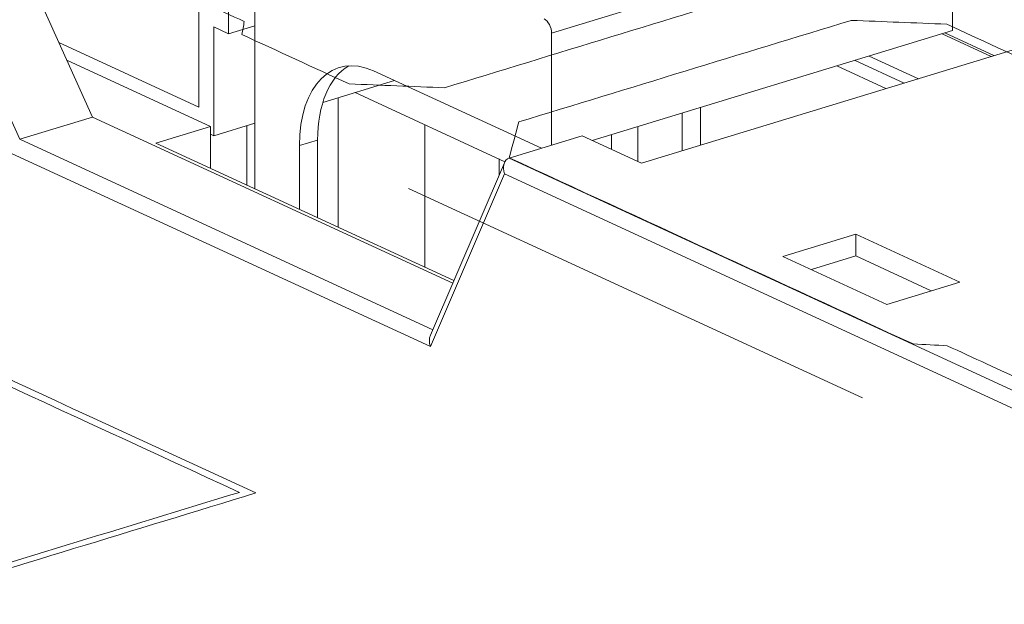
# Model space of a CAD drawing. Header units: inches. Extents: x 511 to 849, y 252 to 484.
# Tile 40 of 235: x 663.5 to 667.69, y 285.06 to 287.55. Entities that reach past the tile are written whole.
import ezdxf

# ---------------------------------------------------------------- set-up
doc = ezdxf.new("R2010")
doc.units = ezdxf.units.IN
doc.header["$MEASUREMENT"] = 0
doc.layers.add('1', color=7, linetype='Continuous')

# ---------------------------------------------------------------- blocks, each defined once
blk = doc.blocks.new('block 2032')
at = {"layer": '1', "color": 155, "lineweight": 18, "true_color": 0x4c7299}
blk.add_lwpolyline([(665.5614, 286.9417), (665.2458, 286.2068)], dxfattribs=at)
blk = doc.blocks.new('block 2038')
at = {"layer": '1', "color": 155, "lineweight": 18, "true_color": 0x4c7299}
blk.add_lwpolyline([(667.6442, 287.3976), (667.4352, 287.494)], dxfattribs=at)
blk = doc.blocks.new('block 2446')
at = {"layer": '1', "color": 155, "lineweight": 18, "true_color": 0x4c7299}
blk.add_lwpolyline([(669.5725, 287.4682), (666.4164, 288.924)], dxfattribs=at)
blk = doc.blocks.new('block 2482')
at = {"layer": '1', "color": 155, "lineweight": 13, "true_color": 0x4c7299}
blk.add_lwpolyline([(667.4681, 288.0138), (665.7618, 287.4925)], dxfattribs=at)
blk = doc.blocks.new('block 2497')
at = {"layer": '1', "color": 155, "lineweight": 13, "true_color": 0x4c7299}
blk.add_lwpolyline([(665.5616, 286.8939), (665.246, 286.159)], dxfattribs=at)
blk = doc.blocks.new('block 2498')
at = {"layer": '1', "color": 155, "lineweight": 18, "true_color": 0x4c7299}
blk.add_lwpolyline([(663.4983, 287.0413), (663.8086, 287.136)], dxfattribs=at)
blk = doc.blocks.new('block 2499')
at = {"layer": '1', "color": 155, "lineweight": 18, "true_color": 0x4c7299}
blk.add_lwpolyline([(663.8086, 287.136), (663.3054, 288.2487)], dxfattribs=at)
blk = doc.blocks.new('block 2507')
at = {"layer": '1', "color": 155, "lineweight": 18, "true_color": 0x4c7299}
blk.add_lwpolyline([(665.5814, 286.9609), (665.8916, 287.0557)], dxfattribs=at)
blk = doc.blocks.new('block 2508')
at = {"layer": '1', "color": 155, "lineweight": 18, "true_color": 0x4c7299}
blk.add_lwpolyline([(666.1441, 286.9392), (668.4709, 287.6501)], dxfattribs=at)
blk = doc.blocks.new('block 2509')
at = {"layer": '1', "color": 155, "lineweight": 18, "true_color": 0x4c7299}
blk.add_lwpolyline([(667.0567, 286.6372), (666.7464, 286.5424)], dxfattribs=at)
blk = doc.blocks.new('block 2510')
at = {"layer": '1', "color": 155, "lineweight": 18, "true_color": 0x4c7299}
blk.add_lwpolyline([(666.7464, 286.5424), (667.1883, 286.3386)], dxfattribs=at)
blk = doc.blocks.new('block 2511')
at = {"layer": '1', "color": 155, "lineweight": 18, "true_color": 0x4c7299}
blk.add_lwpolyline([(667.1883, 286.3386), (667.4985, 286.4334)], dxfattribs=at)
blk = doc.blocks.new('block 2512')
at = {"layer": '1', "color": 155, "lineweight": 18, "true_color": 0x4c7299}
blk.add_lwpolyline([(667.4985, 286.4334), (667.0567, 286.6372)], dxfattribs=at)
blk = doc.blocks.new('block 2514')
at = {"layer": '1', "color": 155, "lineweight": 18, "true_color": 0x4c7299}
blk.add_lwpolyline([(665.8916, 287.0557), (666.1441, 286.9392)], dxfattribs=at)
blk = doc.blocks.new('block 2534')
at = {"layer": '1', "color": 155, "lineweight": 13, "true_color": 0x4c7299}
blk.add_lwpolyline([(662.9952, 288.1539), (663.4983, 287.0413)], dxfattribs=at)
blk = doc.blocks.new('block 2536')
at = {"layer": '1', "color": 155, "lineweight": 13, "true_color": 0x4c7299}
blk.add_lwpolyline([(665.5814, 286.9609), (667.7711, 285.9508)], dxfattribs=at)
blk = doc.blocks.new('block 2537')
at = {"layer": '1', "color": 155, "lineweight": 13, "true_color": 0x4c7299}
blk.add_lwpolyline([(667.7323, 285.8926), (665.5616, 286.8939)], dxfattribs=at)
blk = doc.blocks.new('block 2554')
at = {"layer": '1', "color": 155, "lineweight": 18, "true_color": 0x4c7299}
blk.add_lwpolyline([(665.3413, 286.429), (663.8086, 287.136)], dxfattribs=at)
blk = doc.blocks.new('block 2555')
at = {"layer": '1', "color": 155, "lineweight": 13, "true_color": 0x4c7299}
blk.add_lwpolyline([(663.4983, 287.0413), (665.256, 286.2305)], dxfattribs=at)
blk = doc.blocks.new('block 2556')
at = {"layer": '1', "color": 155, "lineweight": 13, "true_color": 0x4c7299}
blk.add_lwpolyline([(665.246, 286.159), (663.4448, 286.9899)], dxfattribs=at)
blk = doc.blocks.new('block 2557')
at = {"layer": '1', "color": 155, "lineweight": 13, "true_color": 0x4c7299}
blk.add_lwpolyline([(667.6329, 287.3941), (667.4238, 287.4905)], dxfattribs=at)
blk = doc.blocks.new('block 2558')
at = {"layer": '1', "color": 155, "lineweight": 18, "true_color": 0x4c7299}
blk.add_lwpolyline([(667.1136, 287.3957), (667.3226, 287.2993)], dxfattribs=at)
blk = doc.blocks.new('block 2559')
at = {"layer": '1', "color": 155, "lineweight": 18, "true_color": 0x4c7299}
blk.add_lwpolyline([(664.2613, 287.1782), (663.6651, 287.4533)], dxfattribs=at)
blk = doc.blocks.new('block 2561')
at = {"layer": '1', "color": 155, "lineweight": 18, "true_color": 0x4c7299}
blk.add_lwpolyline([(664.31, 287.0963), (664.0773, 287.0252)], dxfattribs=at)
blk = doc.blocks.new('block 2562')
at = {"layer": '1', "color": 155, "lineweight": 18, "true_color": 0x4c7299}
blk.add_lwpolyline([(664.0773, 287.0252), (665.346, 286.44)], dxfattribs=at)
blk = doc.blocks.new('block 2563')
at = {"layer": '1', "color": 155, "lineweight": 18, "true_color": 0x4c7299}
blk.add_lwpolyline([(667.1846, 287.2571), (666.9756, 287.3536)], dxfattribs=at)
blk = doc.blocks.new('block 2565')
at = {"layer": '1', "color": 155, "lineweight": 18, "true_color": 0x4c7299}
blk.add_lwpolyline([(663.6991, 287.3781), (664.31, 287.0963)], dxfattribs=at)
blk = doc.blocks.new('block 3240')
at = {"layer": '1', "color": 155, "lineweight": 18, "true_color": 0x4c7299}
blk.add_lwpolyline([(664.4994, 286.8305), (664.4994, 288.0748)], dxfattribs=at)
blk = doc.blocks.new('block 3241')
at = {"layer": '1', "color": 155, "lineweight": 18, "true_color": 0x4c7299}
blk.add_lwpolyline([(665.7618, 287.4925), (665.7618, 287.016)], dxfattribs=at)
blk = doc.blocks.new('block 3242')
at = {"layer": '1', "color": 155, "lineweight": 18, "true_color": 0x4c7299}
blk.add_lwpolyline([(667.4681, 288.0138), (667.4681, 287.5041)], dxfattribs=at)
blk = doc.blocks.new('block 3243')
at = {"layer": '1', "color": 155, "lineweight": 18, "true_color": 0x4c7299}
blk.add_lwpolyline([(666.1281, 286.9466), (666.1281, 287.0947)], dxfattribs=at)
blk = doc.blocks.new('block 3248')
at = {"layer": '1', "color": 155, "lineweight": 18, "true_color": 0x4c7299}
blk.add_lwpolyline([(667.0567, 286.5445), (667.0567, 286.6372)], dxfattribs=at)
blk = doc.blocks.new('block 3253')
at = {"layer": '1', "color": 155, "lineweight": 18, "true_color": 0x4c7299}
blk.add_lwpolyline([(667.0567, 286.5445), (666.8673, 286.4866)], dxfattribs=at)
blk = doc.blocks.new('block 3254')
at = {"layer": '1', "color": 155, "lineweight": 18, "true_color": 0x4c7299}
blk.add_lwpolyline([(667.3777, 286.3964), (667.0567, 286.5445)], dxfattribs=at)
blk = doc.blocks.new('block 3261')
at = {"layer": '1', "color": 155, "lineweight": 18, "true_color": 0x4c7299}
blk.add_lwpolyline([(664.3876, 287.4908), (664.3876, 287.6761)], dxfattribs=at)
blk = doc.blocks.new('block 3263')
at = {"layer": '1', "color": 155, "lineweight": 18, "true_color": 0x4c7299}
blk.add_lwpolyline([(667.4681, 287.5041), (665.935, 287.0356)], dxfattribs=at)
blk = doc.blocks.new('block 3264')
at = {"layer": '1', "color": 155, "lineweight": 18, "true_color": 0x4c7299}
blk.add_lwpolyline([(665.0043, 287.3321), (665.7184, 287.0028)], dxfattribs=at)
blk = doc.blocks.new('block 3265')
at = {"layer": '1', "color": 155, "lineweight": 13, "true_color": 0x4c7299}
blk.add_lwpolyline([(664.7663, 287.038), (664.6887, 287.0143)], dxfattribs=at)
blk = doc.blocks.new('block 3268')
at = {"layer": '1', "color": 155, "lineweight": 18, "true_color": 0x4c7299}
blk.add_lwpolyline([(664.2613, 287.5953), (664.2613, 287.1782)], dxfattribs=at)
blk = doc.blocks.new('block 3269')
at = {"layer": '1', "color": 155, "lineweight": 18, "true_color": 0x4c7299}
blk.add_lwpolyline([(664.4994, 287.5249), (664.3876, 287.4908)], dxfattribs=at)
blk = doc.blocks.new('block 3270')
at = {"layer": '1', "color": 155, "lineweight": 18, "true_color": 0x4c7299}
blk.add_lwpolyline([(664.3244, 287.5199), (664.3876, 287.4908)], dxfattribs=at)
blk = doc.blocks.new('block 3271')
at = {"layer": '1', "color": 155, "lineweight": 18, "true_color": 0x4c7299}
blk.add_lwpolyline([(664.3244, 287.5199), (664.3244, 287.0564)], dxfattribs=at)
blk = doc.blocks.new('block 3273')
at = {"layer": '1', "color": 155, "lineweight": 18, "true_color": 0x4c7299}
blk.add_lwpolyline([(666.3175, 286.9922), (666.3175, 287.1525)], dxfattribs=at)
blk = doc.blocks.new('block 3274')
at = {"layer": '1', "color": 155, "lineweight": 18, "true_color": 0x4c7299}
blk.add_lwpolyline([(666.3951, 287.0159), (666.3951, 287.1762)], dxfattribs=at)
blk = doc.blocks.new('block 3275')
at = {"layer": '1', "color": 155, "lineweight": 18, "true_color": 0x4c7299}
blk.add_lwpolyline([(664.7663, 286.7074), (664.7663, 287.038)], dxfattribs=at)
blk = doc.blocks.new('block 3276')
at = {"layer": '1', "color": 155, "lineweight": 18, "true_color": 0x4c7299}
blk.add_lwpolyline([(664.6887, 286.7432), (664.6887, 287.0143)], dxfattribs=at)
blk = doc.blocks.new('block 3277')
at = {"layer": '1', "color": 155, "lineweight": 18, "true_color": 0x4c7299}
blk.add_lwpolyline([(667.2622, 287.2808), (667.0531, 287.3773)], dxfattribs=at)
blk = doc.blocks.new('block 3279')
at = {"layer": '1', "color": 155, "lineweight": 18, "true_color": 0x4c7299}
blk.add_lwpolyline([(666.0163, 286.9982), (666.0163, 287.0605)], dxfattribs=at)
blk = doc.blocks.new('block 3280')
at = {"layer": '1', "color": 155, "lineweight": 18, "true_color": 0x4c7299}
blk.add_lwpolyline([(664.31, 286.9179), (664.31, 287.0963)], dxfattribs=at)
blk = doc.blocks.new('block 3281')
at = {"layer": '1', "color": 155, "lineweight": 18, "true_color": 0x4c7299}
blk.add_lwpolyline([(664.3244, 287.0564), (664.4994, 287.1099)], dxfattribs=at)
blk = doc.blocks.new('block 3282')
at = {"layer": '1', "color": 155, "lineweight": 18, "true_color": 0x4c7299}
blk.add_lwpolyline([(664.7884, 287.1982), (665.093, 287.2913)], dxfattribs=at)
blk = doc.blocks.new('block 3283')
at = {"layer": '1', "color": 155, "lineweight": 18, "true_color": 0x4c7299}
blk.add_lwpolyline([(664.3244, 287.0564), (664.31, 287.0631)], dxfattribs=at)
blk = doc.blocks.new('block 3284')
at = {"layer": '1', "color": 155, "lineweight": 18, "true_color": 0x4c7299}
blk.add_lwpolyline([(664.9258, 287.2402), (665.5635, 286.946)], dxfattribs=at)
blk = doc.blocks.new('block 3285')
at = {"layer": '1', "color": 155, "lineweight": 18, "true_color": 0x4c7299}
blk.add_lwpolyline([(664.8532, 287.218), (664.8532, 286.6674)], dxfattribs=at)
blk = doc.blocks.new('block 3286')
at = {"layer": '1', "color": 155, "lineweight": 18, "true_color": 0x4c7299}
blk.add_lwpolyline([(664.4653, 287.0995), (664.4653, 286.8462)], dxfattribs=at)
blk = doc.blocks.new('block 3287')
at = {"layer": '1', "color": 155, "lineweight": 18, "true_color": 0x4c7299}
blk.add_lwpolyline([(665.2228, 287.1032), (665.2228, 286.4968)], dxfattribs=at)
blk = doc.blocks.new('block 3288')
at = {"layer": '1', "color": 155, "lineweight": 18, "true_color": 0x4c7299}
blk.add_lwpolyline([(665.5384, 286.9576), (665.5384, 286.8881)], dxfattribs=at)
blk = doc.blocks.new('block 3561')
at = {"layer": '1', "color": 18, "lineweight": 13, "true_color": 0x4c0000}
blk.add_lwpolyline([(667.0843, 285.9404), (665.1526, 286.8315)], dxfattribs=at)
blk = doc.blocks.new('block 3565')
at = {"layer": '1', "color": 18, "lineweight": 13, "true_color": 0x4c0000}
blk.add_lwpolyline([(667.0843, 285.9404), (665.1526, 286.8315)], dxfattribs=at)
blk = doc.blocks.new('block 4031')
at = {"layer": '1', "color": 155, "lineweight": 18, "true_color": 0x4c7299}
blk.add_open_spline([(665.7618, 287.4925), (665.7618, 287.5181), (665.7477, 287.5453), (665.7302, 287.5534)], degree=3, dxfattribs=at)
blk = doc.blocks.new('block 4033')
at = {"layer": '1', "color": 155, "lineweight": 18, "true_color": 0x4c7299}
blk.add_open_spline([(665.5814, 286.9609), (665.5599, 286.9543), (665.5511, 286.9244), (665.5616, 286.8939)], degree=3, dxfattribs=at)
blk = doc.blocks.new('block 4034')
at = {"layer": '1', "color": 155, "lineweight": 18, "true_color": 0x4c7299}
blk.add_open_spline([(665.2458, 286.2068), (665.2401, 286.1935), (665.2402, 286.1759), (665.246, 286.159)], degree=3, dxfattribs=at)
blk = doc.blocks.new('block 4181')
at = {"layer": '1', "color": 155, "lineweight": 18, "true_color": 0x4c7299}
blk.add_open_spline([(664.8984, 287.3541), (664.8155, 287.3054), (664.7663, 287.1876), (664.7663, 287.038)], degree=3, dxfattribs=at)
blk = doc.blocks.new('block 4182')
at = {"layer": '1', "color": 155, "lineweight": 18, "true_color": 0x4c7299}
blk.add_open_spline([(665.0043, 287.3321), (664.83, 287.4125), (664.6887, 287.2702), (664.6887, 287.0143)], degree=3, dxfattribs=at)
blk = doc.blocks.new('block 5716')
at = {"layer": '1', "color": 18, "lineweight": 13, "true_color": 0x4c0000}
blk.add_open_spline([(668.8662, 286.3396), (669.073, 286.4028), (669.2798, 286.466), (669.4866, 286.5292), (669.3751, 286.5807), (669.2635, 286.6321), (669.152, 286.6836), (669.1553, 286.7019), (669.1586, 286.7202), (669.1619, 286.7385), (668.5889, 287.0028), (668.016, 287.2671), (667.4431, 287.5314), (667.3078, 287.5367), (667.1724, 287.5421), (667.037, 287.5475), (666.5654, 287.4034), (666.0937, 287.2593), (665.6221, 287.1152), (665.6086, 287.0643), (665.5951, 287.0135), (665.5817, 286.9626), (666.1546, 286.6983), (666.7275, 286.4341), (667.3004, 286.1698), (667.3488, 286.1673), (667.3972, 286.1648), (667.4456, 286.1623), (667.5572, 286.1108), (667.6688, 286.0593), (667.7803, 286.0079), (667.9871, 286.0711), (668.194, 286.1343), (668.4008, 286.1975), (668.2746, 286.2557), (668.1483, 286.3139), (668.0221, 286.3722), (668.1772, 286.4196), (668.3323, 286.467), (668.4874, 286.5144), (668.6137, 286.4561), (668.7399, 286.3979), (668.8662, 286.3396)], degree=3, knots=[0, 0, 0, 0, 1, 1, 1, 2, 2, 2, 3, 3, 3, 4, 4, 4, 5, 5, 5, 6, 6, 6, 7, 7, 7, 8, 8, 8, 9, 9, 9, 10, 10, 10, 11, 11, 11, 12, 12, 12, 13, 13, 13, 14, 14, 14, 14], dxfattribs=at)
blk = doc.blocks.new('block 5717')
at = {"layer": '1', "color": 18, "lineweight": 13, "true_color": 0x4c0000}
blk.add_open_spline([(668.8662, 286.3396), (669.073, 286.4028), (669.2798, 286.466), (669.4866, 286.5292), (669.3751, 286.5807), (669.2635, 286.6321), (669.152, 286.6836), (669.1553, 286.7019), (669.1586, 286.7202), (669.1619, 286.7385), (668.5889, 287.0028), (668.016, 287.2671), (667.4431, 287.5314), (667.3078, 287.5367), (667.1724, 287.5421), (667.037, 287.5475), (666.5654, 287.4034), (666.0937, 287.2593), (665.6221, 287.1152), (665.6086, 287.0643), (665.5951, 287.0135), (665.5817, 286.9626), (666.1546, 286.6983), (666.7275, 286.4341), (667.3004, 286.1698), (667.3488, 286.1673), (667.3972, 286.1648), (667.4456, 286.1623), (667.5572, 286.1108), (667.6688, 286.0593), (667.7803, 286.0079), (667.9871, 286.0711), (668.194, 286.1343), (668.4008, 286.1975), (668.2746, 286.2557), (668.1483, 286.3139), (668.0221, 286.3722), (668.1772, 286.4196), (668.3323, 286.467), (668.4874, 286.5144), (668.6137, 286.4561), (668.7399, 286.3979), (668.8662, 286.3396)], degree=3, knots=[0, 0, 0, 0, 1, 1, 1, 2, 2, 2, 3, 3, 3, 4, 4, 4, 5, 5, 5, 6, 6, 6, 7, 7, 7, 8, 8, 8, 9, 9, 9, 10, 10, 10, 11, 11, 11, 12, 12, 12, 13, 13, 13, 14, 14, 14, 14], dxfattribs=at)
blk = doc.blocks.new('block 5718')
at = {"layer": '1', "color": 18, "lineweight": 13, "true_color": 0x4c0000}
blk.add_open_spline([(666.7618, 287.8456), (666.7484, 287.7948), (666.7349, 287.7439), (666.7214, 287.6931), (666.2498, 287.549), (665.7781, 287.4049), (665.3065, 287.2608), (665.1711, 287.2662), (665.0358, 287.2715), (664.9004, 287.2769), (664.7483, 287.3471), (664.5961, 287.4172), (664.444, 287.4874), (664.4473, 287.5057), (664.4507, 287.524), (664.454, 287.5423), (664.3424, 287.5938), (664.2308, 287.6452), (664.1192, 287.6967), (664.3261, 287.7599), (664.5329, 287.8231), (664.7397, 287.8863), (664.866, 287.8281), (664.9922, 287.7698), (665.1185, 287.7116), (665.2736, 287.759), (665.4287, 287.8064), (665.5838, 287.8538), (665.4576, 287.912), (665.3313, 287.9702), (665.2051, 288.0285), (665.4119, 288.0917), (665.6187, 288.1549), (665.8256, 288.218), (665.9371, 288.1666), (666.0487, 288.1151), (666.1603, 288.0636), (666.2087, 288.0611), (666.2571, 288.0586), (666.3055, 288.0561), (666.4576, 287.986), (666.6097, 287.9158), (666.7618, 287.8456)], degree=3, knots=[0, 0, 0, 0, 1, 1, 1, 2, 2, 2, 3, 3, 3, 4, 4, 4, 5, 5, 5, 6, 6, 6, 7, 7, 7, 8, 8, 8, 9, 9, 9, 10, 10, 10, 11, 11, 11, 12, 12, 12, 13, 13, 13, 14, 14, 14, 14], dxfattribs=at)
blk = doc.blocks.new('block 5719')
at = {"layer": '1', "color": 18, "lineweight": 13, "true_color": 0x4c0000}
blk.add_open_spline([(666.7618, 287.8456), (666.7484, 287.7948), (666.7349, 287.7439), (666.7214, 287.6931), (666.2498, 287.549), (665.7781, 287.4049), (665.3065, 287.2608), (665.1711, 287.2662), (665.0358, 287.2715), (664.9004, 287.2769), (664.7483, 287.3471), (664.5961, 287.4172), (664.444, 287.4874), (664.4473, 287.5057), (664.4507, 287.524), (664.454, 287.5423), (664.3424, 287.5938), (664.2308, 287.6452), (664.1192, 287.6967), (664.3261, 287.7599), (664.5329, 287.8231), (664.7397, 287.8863), (664.866, 287.8281), (664.9922, 287.7698), (665.1185, 287.7116), (665.2736, 287.759), (665.4287, 287.8064), (665.5838, 287.8538), (665.4576, 287.912), (665.3313, 287.9702), (665.2051, 288.0285), (665.4119, 288.0917), (665.6187, 288.1549), (665.8256, 288.218), (665.9371, 288.1666), (666.0487, 288.1151), (666.1603, 288.0636), (666.2087, 288.0611), (666.2571, 288.0586), (666.3055, 288.0561), (666.4576, 287.986), (666.6097, 287.9158), (666.7618, 287.8456)], degree=3, knots=[0, 0, 0, 0, 1, 1, 1, 2, 2, 2, 3, 3, 3, 4, 4, 4, 5, 5, 5, 6, 6, 6, 7, 7, 7, 8, 8, 8, 9, 9, 9, 10, 10, 10, 11, 11, 11, 12, 12, 12, 13, 13, 13, 14, 14, 14, 14], dxfattribs=at)
blk = doc.blocks.new('block 5758')
at = {"layer": '1', "color": 18, "lineweight": 13, "true_color": 0x4c0000}
blk.add_open_spline([(668.8662, 286.3396), (669.073, 286.4028), (669.2798, 286.466), (669.4866, 286.5292), (669.3751, 286.5807), (669.2635, 286.6321), (669.152, 286.6836), (669.1553, 286.7019), (669.1586, 286.7202), (669.1619, 286.7385), (668.5889, 287.0028), (668.016, 287.2671), (667.4431, 287.5314), (667.3078, 287.5367), (667.1724, 287.5421), (667.037, 287.5475), (666.5654, 287.4034), (666.0937, 287.2593), (665.6221, 287.1152), (665.6086, 287.0643), (665.5951, 287.0135), (665.5817, 286.9626), (666.1546, 286.6983), (666.7275, 286.4341), (667.3004, 286.1698), (667.3488, 286.1673), (667.3972, 286.1648), (667.4456, 286.1623), (667.5572, 286.1108), (667.6688, 286.0593), (667.7803, 286.0079), (667.9871, 286.0711), (668.194, 286.1343), (668.4008, 286.1975), (668.2746, 286.2557), (668.1483, 286.3139), (668.0221, 286.3722), (668.1772, 286.4196), (668.3323, 286.467), (668.4874, 286.5144), (668.6137, 286.4561), (668.7399, 286.3979), (668.8662, 286.3396)], degree=3, knots=[0, 0, 0, 0, 1, 1, 1, 2, 2, 2, 3, 3, 3, 4, 4, 4, 5, 5, 5, 6, 6, 6, 7, 7, 7, 8, 8, 8, 9, 9, 9, 10, 10, 10, 11, 11, 11, 12, 12, 12, 13, 13, 13, 14, 14, 14, 14], dxfattribs=at)
blk = doc.blocks.new('block 5808')
at = {"layer": '1', "color": 18, "lineweight": 13, "true_color": 0x4c0000}
blk.add_open_spline([(668.8662, 286.3396), (669.073, 286.4028), (669.2798, 286.466), (669.4866, 286.5292), (669.3751, 286.5807), (669.2635, 286.6321), (669.152, 286.6836), (669.1553, 286.7019), (669.1586, 286.7202), (669.1619, 286.7385), (668.5889, 287.0028), (668.016, 287.2671), (667.4431, 287.5314), (667.3078, 287.5367), (667.1724, 287.5421), (667.037, 287.5475), (666.5654, 287.4034), (666.0937, 287.2593), (665.6221, 287.1152), (665.6086, 287.0643), (665.5951, 287.0135), (665.5817, 286.9626), (666.1546, 286.6983), (666.7275, 286.4341), (667.3004, 286.1698), (667.3488, 286.1673), (667.3972, 286.1648), (667.4456, 286.1623), (667.5572, 286.1108), (667.6688, 286.0593), (667.7803, 286.0079), (667.9871, 286.0711), (668.194, 286.1343), (668.4008, 286.1975), (668.2746, 286.2557), (668.1483, 286.3139), (668.0221, 286.3722), (668.1772, 286.4196), (668.3323, 286.467), (668.4874, 286.5144), (668.6137, 286.4561), (668.7399, 286.3979), (668.8662, 286.3396)], degree=3, knots=[0, 0, 0, 0, 1, 1, 1, 2, 2, 2, 3, 3, 3, 4, 4, 4, 5, 5, 5, 6, 6, 6, 7, 7, 7, 8, 8, 8, 9, 9, 9, 10, 10, 10, 11, 11, 11, 12, 12, 12, 13, 13, 13, 14, 14, 14, 14], dxfattribs=at)
blk = doc.blocks.new('block 5812')
at = {"layer": '1', "color": 18, "lineweight": 13, "true_color": 0x4c0000}
blk.add_open_spline([(666.7618, 287.8456), (666.7484, 287.7948), (666.7349, 287.7439), (666.7214, 287.6931), (666.2498, 287.549), (665.7781, 287.4049), (665.3065, 287.2608), (665.1711, 287.2662), (665.0358, 287.2715), (664.9004, 287.2769), (664.7483, 287.3471), (664.5961, 287.4172), (664.444, 287.4874), (664.4473, 287.5057), (664.4507, 287.524), (664.454, 287.5423), (664.3424, 287.5938), (664.2308, 287.6452), (664.1192, 287.6967), (664.3261, 287.7599), (664.5329, 287.8231), (664.7397, 287.8863), (664.866, 287.8281), (664.9922, 287.7698), (665.1185, 287.7116), (665.2736, 287.759), (665.4287, 287.8064), (665.5838, 287.8538), (665.4576, 287.912), (665.3313, 287.9702), (665.2051, 288.0285), (665.4119, 288.0917), (665.6187, 288.1549), (665.8256, 288.218), (665.9371, 288.1666), (666.0487, 288.1151), (666.1603, 288.0636), (666.2087, 288.0611), (666.2571, 288.0586), (666.3055, 288.0561), (666.4576, 287.986), (666.6097, 287.9158), (666.7618, 287.8456)], degree=3, knots=[0, 0, 0, 0, 1, 1, 1, 2, 2, 2, 3, 3, 3, 4, 4, 4, 5, 5, 5, 6, 6, 6, 7, 7, 7, 8, 8, 8, 9, 9, 9, 10, 10, 10, 11, 11, 11, 12, 12, 12, 13, 13, 13, 14, 14, 14, 14], dxfattribs=at)
blk = doc.blocks.new('block 5828')
at = {"layer": '1', "color": 18, "lineweight": 13, "true_color": 0x4c0000}
blk.add_open_spline([(666.7618, 287.8456), (666.7484, 287.7948), (666.7349, 287.7439), (666.7214, 287.6931), (666.2498, 287.549), (665.7781, 287.4049), (665.3065, 287.2608), (665.1711, 287.2662), (665.0358, 287.2715), (664.9004, 287.2769), (664.7483, 287.3471), (664.5961, 287.4172), (664.444, 287.4874), (664.4473, 287.5057), (664.4507, 287.524), (664.454, 287.5423), (664.3424, 287.5938), (664.2308, 287.6452), (664.1192, 287.6967), (664.3261, 287.7599), (664.5329, 287.8231), (664.7397, 287.8863), (664.866, 287.8281), (664.9922, 287.7698), (665.1185, 287.7116), (665.2736, 287.759), (665.4287, 287.8064), (665.5838, 287.8538), (665.4576, 287.912), (665.3313, 287.9702), (665.2051, 288.0285), (665.4119, 288.0917), (665.6187, 288.1549), (665.8256, 288.218), (665.9371, 288.1666), (666.0487, 288.1151), (666.1603, 288.0636), (666.2087, 288.0611), (666.2571, 288.0586), (666.3055, 288.0561), (666.4576, 287.986), (666.6097, 287.9158), (666.7618, 287.8456)], degree=3, knots=[0, 0, 0, 0, 1, 1, 1, 2, 2, 2, 3, 3, 3, 4, 4, 4, 5, 5, 5, 6, 6, 6, 7, 7, 7, 8, 8, 8, 9, 9, 9, 10, 10, 10, 11, 11, 11, 12, 12, 12, 13, 13, 13, 14, 14, 14, 14], dxfattribs=at)
blk = doc.blocks.new('block 5888')
at = {"layer": '1', "color": 18, "lineweight": 13, "true_color": 0x4c0000}
blk.add_open_spline([(662.9595, 285.088), (662.223, 285.4277), (661.4866, 285.7674), (660.7502, 286.1071), (661.2414, 286.2572), (661.7326, 286.4073), (662.2238, 286.5573), (662.9603, 286.2176), (663.6967, 285.8779), (664.4331, 285.5382), (663.9419, 285.3881), (663.4507, 285.2381), (662.9595, 285.088)], degree=3, knots=[0, 0, 0, 0, 1, 1, 1, 2, 2, 2, 3, 3, 3, 4, 4, 4, 4], dxfattribs=at)
blk = doc.blocks.new('block 5889')
at = {"layer": '1', "color": 18, "lineweight": 13, "true_color": 0x4c0000}
blk.add_open_spline([(662.9522, 285.0616), (662.1948, 285.411), (661.4373, 285.7604), (660.6798, 286.1098), (661.1969, 286.2678), (661.714, 286.4258), (662.2311, 286.5837), (662.9885, 286.2343), (663.746, 285.8849), (664.5034, 285.5355), (663.9864, 285.3775), (663.4693, 285.2195), (662.9522, 285.0616)], degree=3, knots=[0, 0, 0, 0, 1, 1, 1, 2, 2, 2, 3, 3, 3, 4, 4, 4, 4], dxfattribs=at)

msp = doc.modelspace()

# ---------------------------------------------------------------- block references
at = {"layer": '1'}
for name in ['block 2446', 'block 2499', 'block 5718', 'block 5719', 'block 5812', 'block 5828', 'block 2534', 'block 3240', 'block 2482', 'block 3242', 'block 3261', 'block 2508', 'block 3268', 'block 3270', 'block 3271', 'block 3269', 'block 5716', 'block 5717', 'block 5758', 'block 5808', 'block 4031', 'block 3241', 'block 3263', 'block 2557', 'block 2038', 'block 2559', 'block 4182', 'block 2558', 'block 2565', 'block 4181', 'block 2563', 'block 3277', 'block 3264', 'block 3282', 'block 3284', 'block 3285', 'block 3273', 'block 3274', 'block 2498', 'block 2554', 'block 2561', 'block 3280', 'block 3281', 'block 3286', 'block 3287', 'block 3283', 'block 2507', 'block 2514', 'block 3279', 'block 3243', 'block 2555', 'block 2562', 'block 3265', 'block 3276', 'block 3275', 'block 2556', 'block 2032', 'block 3288', 'block 4033', 'block 2536', 'block 2497', 'block 2537', 'block 3561', 'block 3565', 'block 2509', 'block 2512', 'block 3248', 'block 5889', 'block 5888', 'block 2510', 'block 3253', 'block 3254', 'block 2511', 'block 4034']:
    msp.add_blockref(name, (0, 0), dxfattribs=at)

doc.saveas('drawing.dxf')
